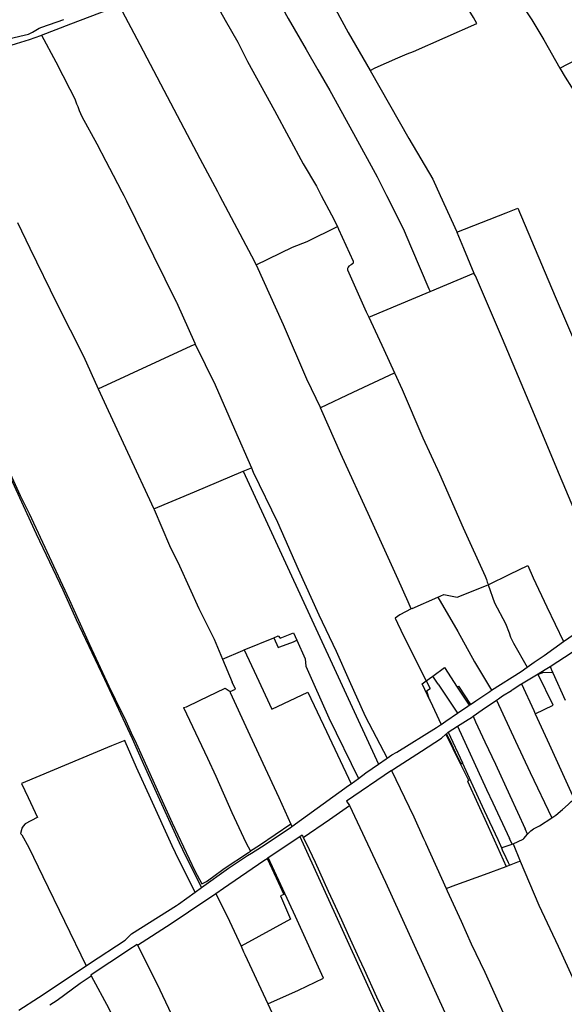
# Model space of a CAD drawing. Header units: inches. Extents: x 210911 to 224988, y 571697 to 586201.
# Tile 33 of 256: x 212444 to 212940, y 575812 to 576708. Entities that reach past the tile are written whole.
import ezdxf

# ---------------------------------------------------------------- set-up
doc = ezdxf.new("R2010")
doc.units = ezdxf.units.IN
doc.header["$MEASUREMENT"] = 0

msp = doc.modelspace()

# ---------------------------------------------------------------- linework, layer by layer
for points in [[(212763.02, 576661.62), (212767.59, 576664.1), (212788.09, 576673.31), (212796.65, 576676.81), (212802.35, 576679.06), (212860.078, 576704.644), (212856.98, 576709.87), (212843.9, 576731.58), (212810.6, 576788.35), (212790.98, 576820.934)], [(212696.017, 576783.481), (212721.61, 576735.59), (212742.85, 576696.37), (212763.02, 576661.62)], [(212656.977, 576765.974), (212688.41, 576709.16), (212704.59, 576680.82), (212715.36, 576662.31), (212726.29, 576643.5), (212747.88, 576604.36), (212769.22, 576565.1), (212777.85, 576548), (212792.86, 576518.08), (212800.59, 576500), (212816.33, 576463.15), (212817.427, 576460.582)], [(212608.428, 576747.728), (212630.8, 576707.43), (212642.33, 576687.4), (212651.26, 576670), (212675.89, 576625.28), (212701.86, 576576.81), (212714.1, 576556.53), (212718.33, 576548), (212727.86, 576530.51), (212733.058, 576519.665)], [(212463.775, 576693.834), (212490.57, 576704.07), (212534.467, 576720.894)], [(212534.467, 576720.894), (212553.33, 576685.36), (212575.17, 576643.78), (212593.31, 576609.18), (212607.89, 576581.77), (212623.96, 576551.74), (212625.7, 576548), (212654.83, 576493.06), (212659.27, 576484.83)], [(212901.551, 576720.565), (212910.02, 576707.72), (212921.08, 576689.78), (212935.48, 576663.99)], [(212434.93, 576690.77), (212451.8, 576694.93), (212455.719, 576696.709), (212461.53, 576700.2), (212464.159, 576701.06), (212484.208, 576708.009)], [(212935.48, 576663.99), (212975.29, 576684.6), (212980.06, 576686.68), (213015.58, 576704.305)], [(212373.559, 576663.946), (212397, 576671.75), (212411.98, 576676.78), (212432.12, 576683.52), (212440.93, 576686.36), (212452.77, 576689.85), (212463.24, 576693.63), (212463.775, 576693.834)], [(212463.775, 576693.834), (212476.81, 576669.52), (212489.45, 576644.83), (212494.11, 576635.9), (212495.7, 576631.54), (212496.92, 576628.89), (212498.08, 576625.41), (212499.23, 576622.46), (212500.55, 576619.98), (212514, 576595.13), (212522.18, 576579.18), (212528.949, 576566.418)], [(212763.02, 576661.62), (212798.01, 576599.78), (212819.91, 576562.87), (212826.71, 576548), (212841.65, 576514.9), (212841.802, 576514.536)], [(212935.48, 576663.99), (212935.63, 576663.72), (212940.52, 576655.54), (212946.19, 576646.55), (212956.02, 576632.1), (212960.74, 576623.47), (212964.82, 576616.98), (212967.82, 576611.35), (212970.3, 576606.26), (212973.53, 576597.41), (212985.283, 576567.237)], [(212528.949, 576566.418), (212536.99, 576551.26), (212538.59, 576548), (212541, 576542.97), (212565.77, 576493.17), (212586.371, 576451.254)], [(212841.802, 576514.536), (212886.65, 576532.13), (212897.371, 576536.293), (212931.28, 576456.03), (212951.845, 576408.137)], [(212441.852, 576523.291), (212453.15, 576500), (212477.59, 576449.72), (212501.9, 576401.73), (212515.424, 576372.172)], [(212659.27, 576484.83), (212692.22, 576500.95), (212705.69, 576506.04), (212733.058, 576519.665)], [(212733.058, 576519.665), (212734.21, 576517.26), (212747.43, 576488.08), (212747.45, 576487.66), (212747.43, 576487.16), (212747.31, 576486.4), (212746.76, 576485.67), (212745.76, 576485), (212743.47, 576483.55), (212742.73, 576482.71), (212742.39, 576481.66), (212742.32, 576480.2), (212759.25, 576442.07), (212761.557, 576437.164)], [(212841.802, 576514.536), (212847.87, 576500), (212857.333, 576477.308)], [(212659.27, 576484.83), (212683.62, 576430.67), (212704.99, 576381.12), (212717.688, 576354.765)], [(212817.427, 576460.582), (212857.333, 576477.308)], [(212957.288, 576241.339), (212935.137, 576293.916), (212909.919, 576354.233), (212883.264, 576417.55), (212858.703, 576474.736), (212857.333, 576477.308)], [(212357.577, 576459.628), (212360.576, 576453.296), (212421.314, 576325.061), (212444.504, 576275.104), (212452.419, 576258.691), (212489.015, 576180.243), (212507.308, 576139.493), (212524.921, 576101.422), (212536.77, 576077.071)], [(212761.557, 576437.164), (212817.427, 576460.582)], [(212357.97, 576451.16), (212358.85, 576450.72), (212360.21, 576449.83), (212361.92, 576447.44), (212371.67, 576428.84), (212391.83, 576383.55), (212423.34, 576316.99), (212438.88, 576283.72), (212453.66, 576251.34), (212458.85, 576240.19), (212483.11, 576189.15), (212495.31, 576162), (212521.17, 576107.69), (212546.39, 576053.86), (212556.53, 576030.4), (212569.61, 576001.6), (212589.12, 575959.2), (212595.09, 575946.39), (212609.262, 575918.076)], [(212586.371, 576451.254), (212586.55, 576450.89), (212603.334, 576413.656), (212603.4, 576413.51), (212603.753, 576412.787)], [(212761.557, 576437.164), (212775.29, 576407.96), (212785.116, 576386.603)], [(212515.424, 576372.172), (212600.118, 576411.115), (212603.753, 576412.787)], [(212603.753, 576412.787), (212621.93, 576375.57), (212639.32, 576335.47), (212654.824, 576300.281)], [(212717.688, 576354.765), (212718.142, 576354.981), (212747.35, 576368.86), (212785.116, 576386.603)], [(212785.116, 576386.603), (212792.06, 576371.51), (212810.94, 576327.57), (212825.86, 576294.6), (212847.59, 576245.55), (212867.55, 576201.41), (212868.72, 576198.39), (212869.33, 576196.2), (212869.92, 576194.77), (212870.337, 576193.585)], [(212515.424, 576372.172), (212522.69, 576356.29), (212542.06, 576314.45), (212566.043, 576262.831)], [(212800.309, 576171.759), (212797.518, 576178.072), (212788.489, 576198.497), (212762.723, 576255.278), (212736.34, 576312.95), (212718.911, 576351.867), (212717.688, 576354.765)], [(212566.043, 576262.831), (212602.93, 576278.31), (212647.376, 576297.128)], [(212647.376, 576297.128), (212654.824, 576300.281)], [(212647.376, 576297.128), (212770.52, 576030.593)], [(212654.824, 576300.281), (212656.56, 576296.34), (212678.48, 576250.57), (212697.42, 576207.9), (212716.26, 576166.31), (212732, 576133.33), (212743.82, 576106.72), (212758.29, 576074.23), (212778.247, 576035.962)], [(212566.043, 576262.831), (212566.35, 576262.17), (212580.29, 576229.55), (212589.46, 576210.93), (212606.99, 576172.11), (212620.99, 576144.08), (212628.535, 576126.064)], [(212870.337, 576193.585), (212890.063, 576203.349), (212906.34, 576211.34)], [(212906.34, 576211.34), (212911.15, 576199.99), (212923.84, 576173.75), (212938.947, 576142.056)], [(212830.069, 576184.954), (212842.032, 576182.342), (212870.337, 576193.585)], [(212870.337, 576193.585), (212876.02, 576177.43), (212886, 576158.54), (212889.48, 576149.87), (212890.56, 576146.14), (212893.39, 576140.53), (212905.81, 576118.848)], [(212938.947, 576142.056), (212971.09, 576164.34), (212978.44, 576168.37), (212992.64, 576178.28), (212996.46, 576180.97), (213006.32, 576187.34)], [(212801.17, 576172.22), (212824.454, 576182.48)], [(212824.454, 576182.48), (212830.069, 576184.954)], [(212824.454, 576182.48), (212842.67, 576151.14), (212857.98, 576123.63), (212873.39, 576097.768)], [(212800.309, 576171.759), (212790.026, 576166.248), (212785.626, 576163.215), (212787.83, 576158.72)], [(212801.17, 576172.22), (212800.309, 576171.759)], [(212787.83, 576158.72), (212793.741, 576146.075)], [(212675.086, 576145.465), (212679.23, 576147.162), (212681.015, 576145.234), (212693.104, 576149.935), (212696.119, 576143.217)], [(212648.074, 576134.404), (212675.086, 576145.465)], [(212675.086, 576145.465), (212679.12, 576136.644), (212680.579, 576137.196)], [(212680.579, 576137.196), (212693.11, 576141.86), (212696.119, 576143.217)], [(212696.119, 576143.217), (212703.661, 576126.416)], [(212793.741, 576146.075), (212814.015, 576106.287)], [(212905.81, 576118.848), (212912.2, 576123.31), (212919.42, 576128.04), (212921.3, 576129.49), (212938.947, 576142.056)], [(212628.535, 576126.064), (212646.94, 576133.94), (212648.074, 576134.404)], [(212648.074, 576134.404), (212659.43, 576110.53)], [(212926.66, 576119.218), (212946.74, 576132.48), (212955.16, 576138.404)], [(212628.535, 576126.064), (212637.28, 576105.18)], [(212703.661, 576126.416), (212704.28, 576119.66)], [(212704.28, 576119.66), (212725.38, 576072.51), (212752.259, 576017.488)], [(212819.982, 576110.646), (212830.478, 576118.314)], [(212830.478, 576118.314), (212842.196, 576100.574)], [(212873.39, 576097.768), (212900.2, 576114.93), (212905.81, 576118.848)], [(212915.659, 576112.651), (212922.04, 576116.57), (212926.66, 576119.218)], [(212920.756, 576113.98), (212915.915, 576112.117)], [(212929.207, 576113.51), (212920.756, 576113.98)], [(212926.66, 576119.218), (212927.276, 576117.838), (212927.667, 576116.96), (212927.891, 576116.458), (212929.207, 576113.51)], [(212929.207, 576113.51), (212940.245, 576088.795)], [(212635.344, 576096.476), (212640.484, 576098.787), (212637.28, 576105.18)], [(212659.43, 576110.53), (212673.35, 576080.553), (212706.158, 576096.083), (212723.14, 576060.34), (212745.594, 576012.712)], [(212817.533, 576087.976), (212810.158, 576103.539), (212814.015, 576106.287)], [(212814.015, 576106.287), (212819.982, 576110.646)], [(212814.015, 576106.287), (212817.62, 576099.212)], [(212824.87, 576103.209), (212819.982, 576110.646)], [(212900.635, 576103.424), (212915.659, 576112.651)], [(212913.036, 576076.365), (212929.341, 576084.14), (212915.915, 576112.117)], [(212915.915, 576112.117), (212915.659, 576112.651)], [(212592.942, 576081.948), (212595.78, 576082.654), (212607.553, 576088.497), (212631.063, 576099.484), (212635.344, 576096.476)], [(212635.344, 576096.476), (212635.62, 576095.75), (212651.54, 576060.88), (212665.29, 576031.37), (212679.66, 576000), (212690.65, 575975.986)], [(212814.155, 576097.302), (212817.62, 576099.212)], [(212814.155, 576097.302), (212816.72, 576089.72), (212817.533, 576087.976)], [(212824.87, 576103.209), (212842.252, 576076.76)], [(212842.196, 576100.574), (212843.344, 576101.325), (212854.124, 576084.811)], [(212842.196, 576100.574), (212853.073, 576084.107)], [(212854.124, 576084.811), (212859.082, 576088.129), (212871.94, 576096.675), (212873.3, 576097.71)], [(212873.3, 576097.71), (212873.39, 576097.768)], [(212877.913, 576088.696), (212879.76, 576089.94), (212883.44, 576092.5), (212891.44, 576097.64), (212892.24, 576098), (212900.14, 576103.12), (212900.635, 576103.424)], [(212900.635, 576103.424), (212911.75, 576079.19), (212913.036, 576076.365)], [(212817.533, 576087.976), (212827.468, 576066.675)], [(212864.91, 576079.94), (212877.913, 576088.696)], [(212877.913, 576088.696), (212895.31, 576051.31)], [(212592.942, 576081.948), (212614.929, 576035.81), (212622.42, 576019.58), (212636.9, 575986.37), (212649.89, 575959.2), (212653.848, 575951.253)], [(212842.252, 576076.76), (212851.778, 576083.241), (212853.073, 576084.107)], [(212853.073, 576084.107), (212854.124, 576084.811)], [(212856.546, 576074.06), (212864.91, 576079.94)], [(212536.77, 576077.071), (212539.247, 576072.698)], [(212539.247, 576072.698), (212546.575, 576056.373), (212548.618, 576052.436), (212570.646, 576003.708), (212582.611, 575976.987), (212603.312, 575933.508), (212609.576, 575921.657), (212613.893, 575923.728)], [(212827.468, 576066.675), (212831.83, 576069.724), (212842.252, 576076.76)], [(212842.419, 576064.938), (212852.137, 576071.172)], [(212852.137, 576071.172), (212855.046, 576073.038), (212856.546, 576074.06)], [(212856.546, 576074.06), (212858.844, 576069.11)], [(212858.844, 576069.11), (212867.407, 576050.665), (212876.903, 576030.586), (212889.922, 576001.96)], [(212913.036, 576076.365), (212925.69, 576048.57), (212948.573, 575998.473)], [(212778.247, 576035.962), (212782.59, 576039.02), (212787.11, 576041.44), (212823.3, 576063.89)], [(212823.3, 576063.89), (212827, 576066.348), (212827.468, 576066.675)], [(212833.847, 576059.44), (212842.419, 576064.938)], [(212842.419, 576064.938), (212868.871, 576007.484)], [(212603.513, 575913.921), (212588.787, 575943.343), (212582.796, 575956.198), (212563.18, 575998.828), (212550.127, 576027.57), (212540.018, 576050.961), (212539.492, 576052.083), (212527.518, 576047.098), (212445.55, 576012.977)], [(212788.387, 576028.782), (212809.512, 576042.442), (212827.69, 576054.27), (212831.799, 576057.72)], [(212831.799, 576057.72), (212832.308, 576058.148)], [(212831.799, 576057.72), (212844.585, 576031.733), (212852.602, 576015.434), (212851.588, 576014.913), (212870.21, 575973.627), (212886.545, 575937.425)], [(212832.308, 576058.148), (212833.847, 576059.44)], [(212832.308, 576058.148), (212835.035, 576052.531), (212840.39, 576041.48), (212845.179, 576031.594), (212845.615, 576030.694), (212846.981, 576031.356)], [(212833.847, 576059.44), (212846.79, 576031.79)], [(212895.31, 576051.31), (212908.53, 576022.93), (212928.382, 575981.766)], [(212770.52, 576030.593), (212777.32, 576035.31), (212778.247, 576035.962)], [(212782.428, 576024.723), (212741.24, 575996.67), (212744.12, 575992.77)], [(212752.259, 576017.488), (212758.91, 576022.54), (212770.52, 576030.593)], [(212782.428, 576024.723), (212788.387, 576028.782)], [(212782.428, 576024.723), (212794.18, 576000), (212802.55, 575982.41), (212811.39, 575962.75), (212813.14, 575959.2), (212813.56, 575958.38), (212832.146, 575917.356)], [(212846.79, 576031.79), (212846.981, 576031.356)], [(212846.981, 576031.356), (212852.88, 576017.99), (212861.29, 576000), (212866.74, 575988.36), (212879.025, 575961.903)], [(212745.594, 576012.712), (212752.259, 576017.488)], [(212445.55, 576012.977), (212451.66, 576000), (212460.135, 575982.024), (212459.85, 575981.89), (212448.78, 575976.21), (212446.99, 575974.11), (212446.01, 575972.12), (212445.55, 575970.78), (212444.63, 575967.24), (212445.03, 575967.2), (212446, 575966.24), (212452.23, 575954.59), (212465.07, 575928.09), (212504.386, 575846.948)], [(212691.684, 575973.726), (212743.22, 576011.01)], [(212743.22, 576011.01), (212745.594, 576012.712)], [(212868.871, 576007.484), (212874.512, 575995.232)], [(212889.922, 576001.96), (212903.868, 575971.733)], [(212928.382, 575981.766), (212931.97, 575984.09), (212937.94, 575989.06), (212943.23, 575993.63), (212945.94, 575996.62), (212948.49, 575998.43), (212948.573, 575998.473)], [(212702.05, 575963.73), (212725.81, 575980.24), (212744.12, 575992.77)], [(212744.12, 575992.77), (212776.99, 575922.96), (212837.05, 575791.2), (212884.14, 575688.11), (212961.144, 575518.096)], [(212874.512, 575995.232), (212889.565, 575962.931)], [(212906.224, 575966.626), (212909.03, 575969.72), (212910.34, 575970.7), (212911.7, 575971.51), (212916.89, 575974.32), (212928.382, 575981.766)], [(212690.65, 575975.986), (212662.31, 575956.594), (212653.848, 575951.253)], [(212654.766, 575949.411), (212663.99, 575955.16), (212691.04, 575973.26), (212691.684, 575973.726)], [(212690.65, 575975.986), (212691.684, 575973.726)], [(212906.224, 575966.626), (212903.868, 575971.733)], [(212670.113, 575945.414), (212698.822, 575964.564)], [(212698.822, 575964.564), (212701.05, 575966.05), (212702.05, 575963.73)], [(212698.822, 575964.564), (212777.561, 575791.975), (212817.005, 575705.685), (212859.981, 575612.514), (212892.15, 575542.087), (212899.119, 575527.115), (212907.456, 575505.608), (212906.423, 575504.263), (212901.317, 575501.254), (212876.648, 575490.144)], [(212702.05, 575963.73), (212704.737, 575958.479), (212712.8, 575941.387), (212720.863, 575923.58), (212724.732, 575914.969), (212730.951, 575901.319), (212736.714, 575888.92), (212743.199, 575874.464), (212752.644, 575853.959), (212757.499, 575843.471), (212768.72, 575818.712), (212775.222, 575804.659)], [(212879.025, 575961.903), (212880.28, 575959.2), (212881.37, 575956.59)], [(212892.046, 575957.606), (212889.565, 575962.931)], [(212892.912, 575957.905), (212902.24, 575962.306)], [(212902.24, 575962.306), (212902.85, 575962.91), (212906.224, 575966.626)], [(212881.37, 575956.59), (212882.349, 575954.276)], [(212882.349, 575954.276), (212884.899, 575955.201), (212892.046, 575957.606)], [(212882.349, 575954.276), (212883.068, 575952.589), (212886.377, 575945.498), (212888.518, 575940.879), (212889.595, 575938.553)], [(212892.046, 575957.606), (212892.853, 575957.877), (212892.912, 575957.905)], [(212892.912, 575957.905), (212899.512, 575942.22)], [(212609.262, 575918.076), (212633.88, 575935.87), (212651.22, 575947.2), (212654.766, 575949.411)], [(212619.435, 575927.593), (212630.039, 575935.562), (212652.129, 575950.169), (212653.848, 575951.253)], [(212629.32, 575917.54), (212666.03, 575942.69), (212667.608, 575943.743)], [(212669.064, 575944.714), (212677.243, 575927.053), (212684.232, 575911.829), (212681.352, 575910.777), (212690.489, 575889.474), (212645.396, 575864.761)], [(212667.608, 575943.743), (212669.064, 575944.714)], [(212669.064, 575944.714), (212670.113, 575945.414)], [(212669.8, 575812.486), (212697.724, 575824.922), (212720.39, 575835.648), (212694.833, 575891.708), (212670.113, 575945.414)], [(212832.146, 575917.356), (212840.977, 575920.61), (212866.853, 575930.144), (212886.545, 575937.425)], [(212886.545, 575937.425), (212889.595, 575938.553)], [(212889.595, 575938.553), (212897.385, 575941.433), (212899.512, 575942.22)], [(212899.512, 575942.22), (212916.37, 575902.16), (212934.07, 575864.88), (212954.9, 575818.99), (212976.44, 575770.6), (212996.88, 575724.88), (213010.56, 575694.59), (213020, 575672.59), (213029.04, 575650.63), (213036.92, 575633.01), (213040.53, 575625.74), (213044.38, 575621.02), (213046.18, 575619.84), (213047.61, 575619.16), (213048.93, 575618.92), (213054.27, 575617.89)], [(212613.893, 575923.728), (212619.435, 575927.593)], [(212603.513, 575913.921), (212609.262, 575918.076)], [(212622.47, 575912.916), (212629.32, 575917.54)], [(212832.146, 575917.356), (212833.1, 575915.25), (212845.61, 575887.45), (212854.8, 575866.82), (212867.41, 575841.29), (212885.02, 575801.56), (212910.79, 575744.24), (212943.64, 575671.69), (212980.62, 575591.69), (213000, 575549.42)], [(212551.281, 575865.738), (212581.89, 575885.57), (212597.47, 575896.04), (212622.47, 575912.916)], [(212588.57, 575903.12), (212603.513, 575913.921)], [(212622.47, 575912.916), (212634.83, 575887.61), (212645.396, 575864.761)], [(212504.386, 575846.948), (212507.53, 575849.04), (212539.83, 575870.41), (212545.69, 575876.14), (212586.73, 575901.79), (212588.57, 575903.12)], [(212508.533, 575838.785), (212519.778, 575846.359), (212532.035, 575854.364), (212543.167, 575861.792), (212550.802, 575866.7)], [(212550.802, 575866.7), (212551.281, 575865.738)], [(212551.281, 575865.738), (212568.69, 575830.74), (212587.39, 575791.8), (212620.43, 575721.29), (212649.42, 575659.67), (212668.8, 575618.85), (212671.23, 575612.96), (212674.968, 575601.021)], [(212645.396, 575864.761), (212647.7, 575859.779)], [(212647.7, 575859.779), (212648.93, 575857.12), (212667.789, 575816.787)], [(212443.217, 575806.452), (212461.17, 575818.19), (212504.386, 575846.948)], [(212471.48, 575811.37), (212478.09, 575815.76), (212499.05, 575831.07), (212509.09, 575837.751)], [(212508.533, 575838.785), (212509.09, 575837.751)], [(212509.09, 575837.751), (212525.03, 575808.13), (212540.52, 575776.21), (212541.05, 575775.29), (212547.78, 575759.18), (212568.41, 575716.27), (212605.95, 575638.77), (212624.98, 575598.42), (212627.93, 575592.51)], [(212667.789, 575816.787), (212669.8, 575812.486)], [(212669.8, 575812.486), (212675.33, 575800.66), (212703.7, 575740.14), (212721.18, 575701.89), (212750.42, 575639.32), (212750.628, 575638.859)]]:
    msp.add_lwpolyline(points)

doc.saveas('drawing.dxf')
